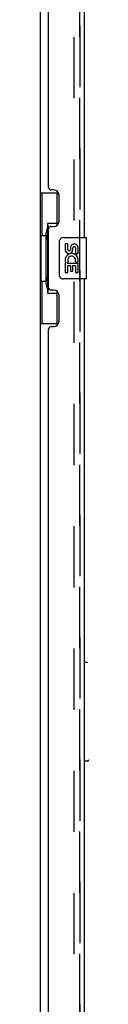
# Model space of a CAD drawing. Header units: inches. Extents: x 0 to 268, y 0 to 174.
# Tile 7 of 79: x 28.99 to 30.14, y 81.01 to 104.76. Entities that reach past the tile are written whole.
import ezdxf

# ---------------------------------------------------------------- set-up
doc = ezdxf.new("R2010")
doc.units = ezdxf.units.IN
doc.header["$LTSCALE"] = 14.749625
doc.header["$MEASUREMENT"] = 0
doc.linetypes.add('HIDDEN', pattern=[0.2, 0.1, -0.1])
doc.layers.get('0').update_dxf_attribs({"linetype": 'CONTINUOUS'})
for name, color, linetype in [('DEFAULT_2', 8, 'HIDDEN'), ('LEFTHAND_DOOR_ASSEMBLY', 7, 'CONTINUOUS'), ('RIGHTHAND_DOOR_ASSEMBLY', 7, 'CONTINUOUS')]:
    doc.layers.add(name, color=color, linetype=linetype)

msp = doc.modelspace()

# ---------------------------------------------------------------- linework, layer by layer
at = {"color": 3, "linetype": 'Continuous'}
msp.add_line((28.987, 124.81), (28.987, 51.706), dxfattribs=at)
at = {"layer": 'DEFAULT_2', "color": 8, "linetype": 'HIDDEN'}
msp.add_line((29.8, 124.993), (29.8, 51.524), dxfattribs=at)
at = {"layer": 'LEFTHAND_DOOR_ASSEMBLY', "color": 8, "linetype": 'HIDDEN'}
msp.add_line((29.941, 51.255), (29.941, 125.262), dxfattribs=at)
at = {"layer": 'LEFTHAND_DOOR_ASSEMBLY', "color": 3, "linetype": 'Continuous'}
for p, q in [((30.045, 120.008), (30.045, 99.508)), ((29.191, 100.716), (29.191, 118.801)), ((29.311, 100.656), (29.251, 100.656)), ((29.441, 99.906), (29.441, 100.526)), ((29.251, 99.776), (29.311, 99.776)), ((29.191, 98.301), (29.191, 99.716)), ((30.045, 98.508), (30.045, 78.008)), ((29.311, 98.241), (29.251, 98.241)), ((29.441, 97.491), (29.441, 98.111)), ((29.191, 79.216), (29.191, 97.301)), ((29.251, 97.361), (29.311, 97.361))]:
    msp.add_line(p, q, dxfattribs=at)
at = {"layer": 'LEFTHAND_DOOR_ASSEMBLY', "color": 7, "linetype": 'Continuous'}
for p, q in [((28.987, 100.583), (29.428, 100.583)), ((29.026, 100.583), (29.026, 99.558)), ((29.391, 100.583), (29.391, 99.803)), ((29.164, 99.848), (29.164, 98.168)), ((29.391, 99.848), (29.164, 99.848)), ((29.004, 99.558), (29.004, 98.458)), ((29.004, 99.558), (29.127, 99.558)), ((29.127, 99.589), (29.127, 99.609)), ((29.127, 98.458), (29.127, 99.558)), ((29.45, 98.608), (29.45, 99.408)), ((29.55, 99.508), (30.09, 99.508)), ((29.588, 99.354), (29.588, 99.218)), ((29.651, 99.354), (29.588, 99.354)), ((29.651, 99.218), (29.651, 99.354)), ((30.105, 98.523), (30.105, 99.493)), ((29.716, 99.28), (29.716, 99.211)), ((29.776, 99.218), (29.776, 99.26)), ((29.839, 99.26), (29.839, 99.124)), ((29.839, 99.124), (29.902, 99.124)), ((29.902, 99.124), (29.902, 99.26)), ((29.606, 98.893), (29.588, 98.893)), ((29.588, 98.893), (29.588, 98.663)), ((29.64, 98.893), (29.668, 98.912)), ((29.64, 98.893), (29.902, 98.893)), ((29.651, 98.83), (29.716, 98.83)), ((29.651, 98.663), (29.651, 98.83)), ((29.716, 98.83), (29.716, 98.694)), ((29.776, 98.83), (29.839, 98.83)), ((29.776, 98.694), (29.776, 98.83)), ((29.831, 98.929), (29.889, 98.904)), ((29.839, 98.83), (29.839, 98.663)), ((29.902, 98.663), (29.902, 98.893)), ((29.588, 98.663), (29.651, 98.663)), ((29.716, 98.694), (29.776, 98.694)), ((29.839, 98.663), (29.902, 98.663)), ((29.004, 98.458), (29.127, 98.458)), ((29.026, 98.458), (29.026, 97.433)), ((29.127, 98.408), (29.127, 98.428)), ((30.09, 98.508), (29.55, 98.508)), ((29.164, 98.168), (29.391, 98.168)), ((29.391, 98.213), (29.391, 97.433)), ((28.987, 97.433), (29.428, 97.433)), ((30.045, 89.262), (30.107, 89.262)), ((30.124, 86.88), (30.045, 86.88))]:
    msp.add_line(p, q, dxfattribs=at)
for points in [[(29.164, 99.825), (29.164, 99.821), (29.165, 99.818), (29.166, 99.814), (29.167, 99.809), (29.169, 99.805), (29.171, 99.799), (29.173, 99.794), (29.176, 99.788), (29.179, 99.782), (29.183, 99.775), (29.188, 99.767), (29.192, 99.759), (29.198, 99.751), (29.2, 99.747)], [(29.45, 99.408), (29.45, 99.415), (29.451, 99.421), (29.452, 99.427), (29.453, 99.433), (29.455, 99.439), (29.457, 99.445)], [(29.457, 98.572), (29.455, 98.578), (29.453, 98.584), (29.452, 98.59), (29.451, 98.596), (29.45, 98.602), (29.45, 98.608)], [(29.2, 98.269), (29.198, 98.266), (29.192, 98.258), (29.188, 98.25), (29.183, 98.242), (29.179, 98.235), (29.176, 98.229), (29.173, 98.223), (29.171, 98.217), (29.169, 98.212), (29.167, 98.208), (29.166, 98.203), (29.165, 98.199), (29.164, 98.196), (29.164, 98.192)]]:
    msp.add_lwpolyline(points, dxfattribs=at)
at = {"layer": 'LEFTHAND_DOOR_ASSEMBLY', "color": 3, "linetype": 'Continuous'}
for centre, radius, start, end in [((29.251, 100.716), 0.06, 180, 270), ((29.311, 100.526), 0.13, 0, 90), ((29.251, 99.716), 0.06, 90, 180), ((29.311, 99.906), 0.13, 270, 360), ((29.251, 98.301), 0.06, 180, 270), ((29.311, 98.111), 0.13, 0, 90), ((29.311, 97.491), 0.13, 270, 360), ((29.251, 97.301), 0.06, 90, 180)]:
    msp.add_arc(centre, radius, start, end, dxfattribs=at)
at = {"layer": 'LEFTHAND_DOOR_ASSEMBLY', "color": 7, "linetype": 'Continuous'}
for centre, radius, start, end in [((29.55, 99.408), 0.1, 90, 158.8004), ((29.808, 99.26), 0.0943, 68.6999, 167.4338), ((29.808, 99.26), 0.0314, 0, 180.0485), ((29.808, 99.26), 0.0943, 0, 68.6704), ((30.09, 99.493), 0.015, 0, 90), ((29.682, 99.218), 0.0943, 180, 360), ((29.745, 98.966), 0.157, 336.5966, 161.8791), ((29.682, 99.218), 0.0314, 180, 261.2295), ((29.745, 98.966), 0.0943, 336.5966, 215.1122), ((29.681, 99.223), 0.0362, 263.4285, 341.7628), ((29.742, 98.966), 0.154, 161.4199, 206.1963), ((29.745, 98.966), 0.157, 205.737, 207.8532), ((29.55, 98.608), 0.1, 201.205, 270), ((30.09, 98.523), 0.015, 270, 360), ((30.107, 89.223), 0.0394, 45, 90), ((30.124, 86.92), 0.0394, 270, 360)]:
    msp.add_arc(centre, radius, start, end, dxfattribs=at)
for centre, start_param, end_param in [((29.231, 99.599), 0.699287, 1.51401), ((29.231, 99.599), -4.655602, -3.84088), ((29.231, 98.418), 0.699287, 1.51401), ((29.231, 98.418), -4.655602, -3.84088)]:
    msp.add_ellipse(centre, major_axis=(0, 0.18), ratio=0.579493, start_param=start_param, end_param=end_param, dxfattribs=at)
at = {"layer": 'RIGHTHAND_DOOR_ASSEMBLY', "color": 8, "linetype": 'HIDDEN'}
msp.add_line((29.941, 125.262), (29.941, 51.255), dxfattribs=at)

doc.saveas('drawing.dxf')
